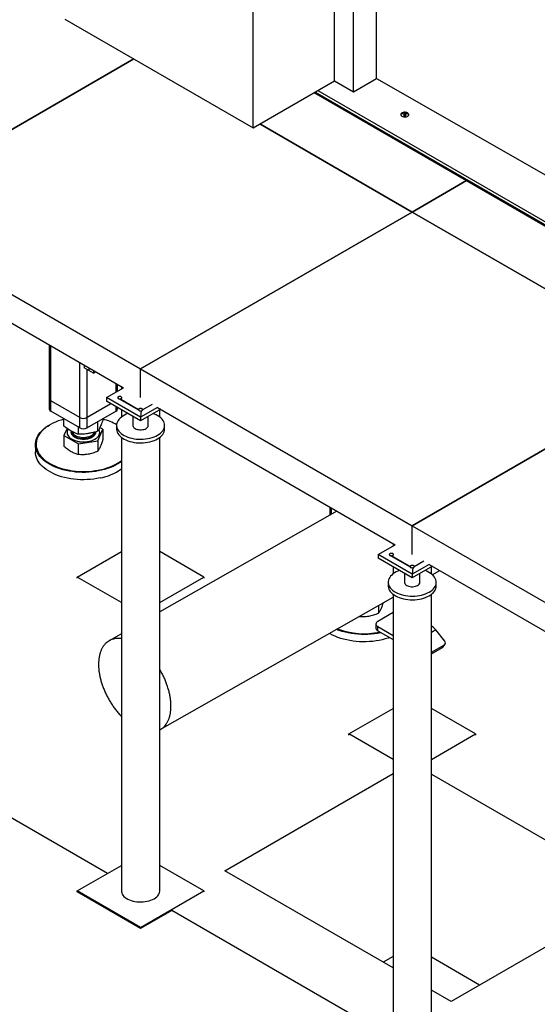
# Model space of a CAD drawing. Header units: millimetres. Extents: x 0 to 844, y 0 to 663.
# Tile 73 of 87: x 637 to 669, y 313 to 374. Entities that reach past the tile are written whole.
import ezdxf

# ---------------------------------------------------------------- set-up
doc = ezdxf.new("R2010")
doc.units = ezdxf.units.MM
doc.layers.add('TRAIT-FORT', color=4, linetype='Continuous', lineweight=25)

msp = doc.modelspace()

# ---------------------------------------------------------------- linework, layer by layer
at = {"layer": 'TRAIT-FORT', "color": 4, "linetype": 'Continuous', "lineweight": 25}
for p, q in [((656.173, 370.2092), (656.173, 429.0002)), ((658.8073, 370.3556), (658.8073, 429.1465)), ((657.3634, 369.5221), (657.3634, 428.313)), ((651.0904, 367.2751), (651.0904, 426.066)), ((639.329, 374.0648), (651.0904, 367.2751)), ((627.0946, 362.0156), (643.6478, 371.5716)), ((643.6478, 371.5716), (627.0946, 362.0156)), ((651.0904, 367.2751), (656.173, 370.2092)), ((656.173, 370.2092), (657.3634, 369.5221)), ((657.3634, 369.5221), (658.8073, 370.3556)), ((658.8073, 370.3556), (680.1204, 358.1671)), ((655.1301, 369.6072), (677.8263, 356.505)), ((654.9018, 369.4754), (664.4298, 363.975)), ((654.9604, 369.5092), (677.8263, 356.309)), ((660.549, 368.1283), (660.4836, 368.0906)), ((660.4836, 368.0906), (660.5076, 368.0391)), ((660.5076, 368.0391), (660.5968, 368.0253)), ((660.6382, 368.1145), (660.549, 368.1283)), ((660.549, 368.0327), (660.549, 368.1283)), ((660.5968, 368.0253), (660.6621, 368.063)), ((660.6621, 368.063), (660.6382, 368.1145)), ((660.6382, 368.0492), (660.6382, 368.1145)), ((651.5077, 367.516), (661.0357, 362.0156)), ((661.0357, 362.0156), (651.5077, 367.516)), ((661.0357, 362.0156), (664.4298, 363.975)), ((664.4298, 363.975), (661.0357, 362.0156)), ((664.4298, 363.975), (678.0063, 356.1374)), ((627.0946, 362.0156), (644.0651, 352.2187)), ((644.0651, 352.2187), (661.0357, 362.0156)), ((661.0357, 362.0156), (644.0651, 352.2187)), ((661.0357, 362.0156), (678.0063, 352.2187)), ((678.0063, 352.2187), (661.0357, 362.0156)), ((628.1552, 359.6069), (643.0045, 351.0346)), ((638.3608, 353.7153), (638.3608, 350.3609)), ((638.4546, 350.2302), (638.4546, 353.6612)), ((640.2648, 349.1852), (640.2648, 352.6162)), ((640.5476, 352.4529), (640.5476, 352.2881)), ((640.8304, 352.1248), (640.5476, 352.2881)), ((640.7173, 349.1852), (640.7173, 352.1901)), ((640.8304, 352.2896), (640.8304, 352.1248)), ((641.1133, 351.9616), (640.8304, 352.1248)), ((641.1133, 352.1264), (641.1133, 351.9616)), ((641.1133, 351.9616), (641.256, 352.044)), ((644.0651, 350.4223), (644.0651, 352.2187)), ((644.0651, 350.4223), (644.0651, 352.2187)), ((644.0651, 352.2187), (661.0357, 342.4218)), ((678.0063, 352.2187), (661.0357, 342.4218)), ((661.0357, 342.4218), (678.0063, 352.2187)), ((642.5275, 350.7592), (642.5275, 351.31)), ((642.6212, 350.8134), (642.6212, 351.2558)), ((642.8651, 351.115), (642.8651, 350.9542)), ((641.9438, 350.4223), (643.0045, 351.0346)), ((642.6728, 350.4756), (642.6521, 350.46)), ((642.6999, 350.4876), (642.6728, 350.4756)), ((642.7314, 350.4951), (642.6999, 350.4876)), ((642.7651, 350.4976), (642.7314, 350.4951)), ((642.7989, 350.4951), (642.7651, 350.4976)), ((642.8304, 350.4876), (642.7989, 350.4951)), ((642.8574, 350.4756), (642.8304, 350.4876)), ((642.8782, 350.46), (642.8574, 350.4756)), ((638.3608, 350.3609), (638.3608, 349.7076)), ((640.2648, 349.1852), (638.4546, 350.2302)), ((638.4546, 349.577), (638.4546, 350.2302)), ((642.204, 350.0435), (640.7173, 349.1852)), ((641.9438, 350.4223), (641.9438, 350.1937)), ((644.0651, 349.1977), (641.9438, 350.4223)), ((644.0651, 348.9691), (641.9438, 350.1937)), ((642.5275, 349.577), (642.5275, 349.8567)), ((642.6391, 350.4418), (642.6346, 350.4223)), ((642.6346, 350.4223), (642.6346, 350.4223)), ((642.6346, 350.4223), (642.6391, 350.4028)), ((642.6521, 350.46), (642.6391, 350.4418)), ((642.6391, 350.4028), (642.6521, 350.3846)), ((642.6521, 350.3846), (642.6728, 350.369)), ((642.6728, 350.369), (642.6999, 350.357)), ((642.6999, 350.357), (642.7314, 350.3495)), ((642.7314, 350.3495), (643.9391, 349.6523)), ((642.7314, 350.3495), (642.7651, 350.3469)), ((642.7651, 350.3469), (642.7989, 350.3495)), ((643.9346, 349.6718), (642.7651, 350.3469)), ((642.7989, 350.3495), (642.8304, 350.357)), ((642.8304, 350.357), (642.8574, 350.369)), ((642.8574, 350.369), (642.8782, 350.3846)), ((642.8912, 350.4418), (642.8782, 350.46)), ((642.8782, 350.3846), (642.8912, 350.4028)), ((642.8957, 350.4223), (642.8912, 350.4418)), ((642.8912, 350.4028), (642.8957, 350.4223)), ((642.8957, 350.4223), (642.8957, 350.4223)), ((644.7951, 350.0009), (644.1912, 349.6523)), ((640.2648, 348.532), (638.4546, 349.577)), ((642.5275, 349.577), (640.7173, 348.532)), ((642.6212, 349.7076), (642.6212, 349.8026)), ((642.8651, 349.6618), (642.8651, 349.2108)), ((643.5851, 349.2462), (643.5851, 348.6912)), ((643.9391, 349.6913), (643.9346, 349.6718)), ((643.9346, 349.6718), (643.9346, 349.6718)), ((643.9346, 349.6718), (643.9391, 349.6523)), ((643.9521, 349.7095), (643.9391, 349.6913)), ((643.9391, 349.6523), (643.9521, 349.6341)), ((643.9728, 349.7251), (643.9521, 349.7095)), ((643.9521, 349.6341), (643.9728, 349.6185)), ((643.9999, 349.7371), (643.9728, 349.7251)), ((643.9728, 349.6185), (643.9999, 349.6066)), ((644.0314, 349.7446), (643.9999, 349.7371)), ((643.9999, 349.6066), (644.0314, 349.599)), ((644.0651, 349.7472), (644.0314, 349.7446)), ((644.0314, 349.599), (644.0651, 349.5965)), ((645.1258, 349.81), (644.0651, 349.1977)), ((644.0989, 349.7446), (644.0651, 349.7472)), ((645.3238, 349.6957), (644.0651, 348.9691)), ((644.0989, 349.599), (644.0651, 349.1977)), ((644.0651, 349.5965), (644.0989, 349.599)), ((644.1304, 349.7371), (644.0989, 349.7446)), ((644.0989, 349.599), (644.1304, 349.6066)), ((644.1574, 349.7251), (644.1304, 349.7371)), ((644.1304, 349.6066), (644.1574, 349.6185)), ((644.1782, 349.7095), (644.1574, 349.7251)), ((644.1574, 349.6185), (644.1782, 349.6341)), ((644.1912, 349.6913), (644.1782, 349.7095)), ((644.1782, 349.6341), (644.1912, 349.6523)), ((644.1957, 349.6718), (644.1912, 349.6913)), ((644.1912, 349.6523), (644.1957, 349.6718)), ((644.1957, 349.6718), (644.1957, 349.6718)), ((644.5451, 348.6912), (644.5451, 349.2462)), ((645.1258, 349.81), (659.975, 341.2377)), ((645.2651, 349.2108), (645.2651, 349.6618)), ((638.3977, 348.7274), (638.3694, 348.711)), ((639.2682, 348.6482), (639.2682, 349.1073)), ((640.2648, 348.532), (640.2648, 349.1852)), ((640.7173, 348.532), (640.7173, 349.1852)), ((641.4, 348.3344), (641.4, 348.9261)), ((641.7139, 349.0449), (641.7139, 349.1073)), ((642.5651, 348.6912), (642.5651, 348.4626)), ((644.0651, 349.1977), (644.0651, 348.9691)), ((645.5651, 348.4626), (645.5651, 348.6912)), ((639.4672, 348.4997), (639.2682, 348.0493)), ((639.2682, 348.0493), (640.1772, 347.5371)), ((639.2682, 348.0493), (639.2682, 347.4012)), ((639.4688, 348.2542), (639.4688, 348.2477)), ((640.1772, 348.136), (640.1772, 348.5826)), ((641.1887, 348.2548), (641.1951, 348.2706)), ((641.4, 347.7355), (641.7139, 348.446)), ((641.5132, 348.2477), (641.5132, 348.2542)), ((641.7139, 348.446), (641.5203, 348.555)), ((641.7139, 348.446), (641.7139, 347.7979)), ((637.491, 347.4866), (637.491, 347.0294)), ((640.1772, 347.5371), (641.4, 347.7355)), ((640.1772, 346.889), (640.1772, 347.5371)), ((641.4, 347.7355), (641.4, 347.0873)), ((642.8651, 347.943), (642.8651, 319.6224)), ((645.2651, 319.6224), (645.2651, 347.943)), ((656.3324, 343.3406), (645.2651, 337.041)), ((655.8971, 343.5919), (655.8971, 343.0928)), ((655.9908, 343.1461), (655.9908, 343.5377)), ((661.0357, 340.6254), (661.0357, 342.4218)), ((661.0357, 342.4218), (678.0063, 332.6249)), ((661.0357, 340.6254), (661.0357, 342.4218)), ((659.8357, 341.3181), (659.8357, 341.1573)), ((640.1053, 339.2162), (642.8651, 340.8094)), ((648.0249, 339.2162), (645.2651, 340.8094)), ((658.9144, 340.6254), (659.975, 341.2377)), ((658.9144, 340.6254), (658.9144, 340.3968)), ((661.0357, 339.4008), (658.9144, 340.6254)), ((659.6096, 340.6449), (659.6052, 340.6254)), ((659.6052, 340.6254), (659.6052, 340.6254)), ((659.6052, 340.6254), (659.6096, 340.6059)), ((659.6227, 340.6631), (659.6096, 340.6449)), ((659.6434, 340.6787), (659.6227, 340.6631)), ((659.6704, 340.6907), (659.6434, 340.6787)), ((659.7019, 340.6982), (659.6704, 340.6907)), ((659.7357, 340.7008), (659.7019, 340.6982)), ((659.7695, 340.6982), (659.7357, 340.7008)), ((659.801, 340.6907), (659.7695, 340.6982)), ((659.828, 340.6787), (659.801, 340.6907)), ((659.8487, 340.6631), (659.828, 340.6787)), ((659.8618, 340.6449), (659.8487, 340.6631)), ((659.8662, 340.6254), (659.8618, 340.6449)), ((659.8618, 340.6059), (659.8662, 340.6254)), ((659.8662, 340.6254), (659.8662, 340.6254)), ((661.0357, 339.1722), (658.9144, 340.3968)), ((659.6096, 340.6059), (659.6227, 340.5877)), ((659.6227, 340.5877), (659.6434, 340.5721)), ((659.6434, 340.5721), (659.6704, 340.5601)), ((659.6704, 340.5601), (659.7019, 340.5526)), ((659.7019, 340.5526), (660.9096, 339.8554)), ((659.7019, 340.5526), (659.7357, 340.55)), ((659.7357, 340.55), (659.7695, 340.5526)), ((660.9052, 339.8749), (659.7357, 340.55)), ((659.7695, 340.5526), (659.801, 340.5601)), ((659.801, 340.5601), (659.828, 340.5721)), ((659.828, 340.5721), (659.8487, 340.5877)), ((659.8487, 340.5877), (659.8618, 340.6059)), ((662.0964, 340.0131), (661.0357, 339.4008)), ((661.7656, 340.204), (661.1618, 339.8554)), ((662.0964, 340.0131), (676.9456, 331.4408)), ((659.8357, 339.8649), (659.8357, 339.4139)), ((660.5557, 339.4493), (660.5557, 338.8943)), ((660.9096, 339.8944), (660.9052, 339.8749)), ((660.9052, 339.8749), (660.9052, 339.8749)), ((660.9052, 339.8749), (660.9096, 339.8554)), ((660.9227, 339.9126), (660.9096, 339.8944)), ((660.9096, 339.8554), (660.9227, 339.8372)), ((660.9434, 339.9282), (660.9227, 339.9126)), ((660.9227, 339.8372), (660.9434, 339.8216)), ((660.9704, 339.9402), (660.9434, 339.9282)), ((660.9434, 339.8216), (660.9704, 339.8097)), ((661.0019, 339.9477), (660.9704, 339.9402)), ((660.9704, 339.8097), (661.0019, 339.8021)), ((661.0357, 339.9503), (661.0019, 339.9477)), ((661.0019, 339.8021), (661.0357, 339.7996)), ((661.0695, 339.9477), (661.0357, 339.9503)), ((662.2944, 339.8988), (661.0357, 339.1722)), ((661.0357, 339.7996), (661.0695, 339.8021)), ((661.0695, 339.8021), (661.0357, 339.4008)), ((661.0357, 339.4008), (661.0357, 339.1722)), ((661.101, 339.9402), (661.0695, 339.9477)), ((661.0695, 339.8021), (661.101, 339.8097)), ((661.128, 339.9282), (661.101, 339.9402)), ((661.101, 339.8097), (661.128, 339.8216)), ((661.1487, 339.9126), (661.128, 339.9282)), ((661.128, 339.8216), (661.1487, 339.8372)), ((661.1618, 339.8944), (661.1487, 339.9126)), ((661.1487, 339.8372), (661.1618, 339.8554)), ((661.1662, 339.8749), (661.1618, 339.8944)), ((661.1618, 339.8554), (661.1662, 339.8749)), ((661.1662, 339.8749), (661.1662, 339.8749)), ((661.5157, 338.8943), (661.5157, 339.4493)), ((662.2357, 339.4139), (662.2357, 339.8649)), ((662.2906, 339.3672), (662.7562, 339.6322)), ((642.8651, 337.623), (640.1053, 339.2162)), ((640.1053, 339.1508), (640.1053, 339.2162)), ((645.2651, 337.623), (648.0249, 339.2162)), ((648.0249, 339.2162), (648.0249, 339.1508)), ((659.5357, 338.8943), (659.5357, 338.6657)), ((662.5357, 338.6657), (662.5357, 338.8943)), ((645.2938, 329.6926), (659.8357, 337.9699)), ((659.8357, 338.1461), (659.8357, 309.8255)), ((662.2357, 309.8255), (662.2357, 338.1461)), ((659.8357, 336.997), (658.8865, 336.4491)), ((658.9362, 337.4579), (658.9362, 336.9639)), ((658.7694, 336.2858), (658.7694, 336.0245)), ((658.8865, 335.8612), (658.8865, 336.1225)), ((658.8865, 336.1225), (659.8357, 335.5746)), ((658.8865, 335.8612), (659.8357, 335.3133)), ((662.2806, 336.1225), (662.2357, 336.1484)), ((662.2806, 336.1225), (662.2357, 336.0966)), ((662.5069, 335.9219), (662.2357, 335.7653)), ((663.0668, 335.2254), (662.5069, 335.9219)), ((642.8651, 335.6749), (642.1053, 335.2424)), ((662.2357, 334.5226), (663.0478, 334.9914)), ((662.2357, 334.4269), (662.9347, 334.8304)), ((662.9347, 334.8304), (663.0478, 334.9914)), ((662.9758, 334.8678), (663.089, 335.0288)), ((657.0759, 329.4193), (659.8357, 331.0125)), ((664.9955, 329.4193), (662.2357, 331.0125)), ((659.8357, 327.8261), (657.0759, 329.4193)), ((657.0759, 329.354), (657.0759, 329.4193)), ((662.2357, 327.8261), (664.9955, 329.4193)), ((664.9955, 329.4193), (664.9955, 329.354)), ((642.0004, 320.7164), (629.0462, 328.1947)), ((649.3228, 320.8795), (659.8357, 326.9485)), ((662.2357, 326.914), (674.4565, 319.8591)), ((640.1053, 319.6224), (642.8651, 321.2156)), ((648.0249, 319.6224), (645.2651, 321.2156)), ((659.8357, 314.8106), (649.3228, 320.8795)), ((644.0651, 317.3364), (640.1053, 319.6224)), ((640.1053, 319.5571), (640.1053, 319.6224)), ((644.0651, 317.2711), (640.1053, 319.5571)), ((644.0651, 317.3364), (648.0249, 319.6224)), ((648.0249, 319.6224), (648.0249, 319.5571)), ((674.6813, 319.1906), (663.4649, 312.7155)), ((646.0168, 318.3978), (644.0651, 317.2711)), ((658.971, 310.9195), (646.0168, 318.3978)), ((644.0651, 317.2711), (644.0651, 317.3364)), ((659.8357, 315.5169), (659.224, 315.1637)), ((665.2468, 313.7442), (662.2357, 315.4824)), ((663.4649, 312.7155), (662.2357, 313.4251))]:
    msp.add_line(p, q, dxfattribs=at)
at = {"layer": 'TRAIT-FORT', "color": 4, "linetype": 'Continuous', "lineweight": 25, "flags": 128}
for points in [[(660.3947, 367.9951), (660.4425, 367.9735), (660.4979, 367.9591), (660.5577, 367.9528), (660.6183, 367.9549), (660.6763, 367.9654), (660.7283, 367.9835), (660.7712, 368.0083), (660.8027, 368.0383), (660.8207, 368.0718), (660.8244, 368.1068), (660.8135, 368.1413), (660.7885, 368.1733), (660.7511, 368.2009), (660.7032, 368.2225), (660.6478, 368.2369), (660.5881, 368.2432), (660.5274, 368.2411), (660.4694, 368.2307), (660.4175, 368.2125), (660.3745, 368.1877), (660.3431, 368.1577), (660.325, 368.1242), (660.3213, 368.0892), (660.3323, 368.0547), (660.3572, 368.0228), (660.3947, 367.9951)], [(660.413, 367.9845), (660.3943, 367.9968), (660.3655, 368.025), (660.3497, 368.0564), (660.3479, 368.0891), (660.3602, 368.121), (660.386, 368.1501), (660.4234, 368.1746), (660.4703, 368.193), (660.5236, 368.2041), (660.58, 368.2072), (660.6359, 368.2021), (660.6879, 368.1891), (660.7327, 368.169)], [(660.7327, 368.169), (660.7674, 368.1432), (660.7899, 368.1132), (660.7988, 368.0809), (660.7934, 368.0483), (660.7742, 368.0176), (660.7424, 367.9905), (660.7327, 367.9845)], [(642.8574, 350.369), (642.8824, 350.3892), (642.8947, 350.413), (642.8929, 350.4378), (642.8773, 350.4609), (642.8495, 350.4798), (642.8126, 350.4925), (642.7705, 350.4976), (642.7279, 350.4945), (642.6893, 350.4836), (642.6589, 350.4661), (642.64, 350.4438), (642.6347, 350.4192), (642.6435, 350.3949), (642.6655, 350.3736), (642.6983, 350.3576), (642.7384, 350.3485), (642.7813, 350.3475), (642.8225, 350.3546), (642.8574, 350.369)], [(643.2728, 349.4265), (643.1689, 349.3856), (643.057, 349.3324), (642.9545, 349.2732), (642.8624, 349.2086), (642.7815, 349.1392), (642.7126, 349.0656), (642.6563, 348.9885), (642.6132, 348.9086), (642.5836, 348.8267), (642.5679, 348.7435), (642.5661, 348.6598), (642.5784, 348.5765), (642.6045, 348.4942), (642.6443, 348.4137), (642.6973, 348.3358), (642.7631, 348.2613), (642.8411, 348.1907), (642.9304, 348.1249), (643.0304, 348.0643), (643.1401, 348.0096), (643.2583, 347.9612), (643.3842, 347.9197), (643.5163, 347.8853), (643.6536, 347.8585), (643.7948, 347.8395), (643.9384, 347.8284), (644.0833, 347.8254), (644.2279, 347.8304), (644.3711, 347.8435), (644.5114, 347.8645), (644.6475, 347.8932), (644.7782, 347.9294), (644.9023, 347.9727), (645.0185, 348.0227), (645.1258, 348.0789), (645.1258, 348.0789)], [(643.2728, 349.4265), (643.1689, 349.3856), (643.057, 349.3324), (642.9545, 349.2732), (642.8624, 349.2086), (642.7815, 349.1392), (642.7126, 349.0656), (642.6563, 348.9885), (642.6132, 348.9086), (642.5836, 348.8267), (642.5679, 348.7435), (642.5661, 348.6598), (642.5784, 348.5765), (642.6045, 348.4942), (642.6443, 348.4137), (642.6973, 348.3358), (642.7631, 348.2613), (642.8411, 348.1907), (642.9304, 348.1249), (643.0304, 348.0643), (643.1401, 348.0096), (643.2583, 347.9612), (643.3842, 347.9197), (643.5163, 347.8853), (643.6536, 347.8585), (643.7948, 347.8395), (643.9384, 347.8284), (644.0833, 347.8254), (644.2279, 347.8304), (644.3711, 347.8435), (644.5114, 347.8645), (644.6475, 347.8932), (644.7782, 347.9294), (644.9023, 347.9727), (645.0185, 348.0227), (645.1258, 348.0789), (645.1258, 348.0789)], [(644.1574, 349.6185), (644.1824, 349.6387), (644.1947, 349.6625), (644.1929, 349.6873), (644.1773, 349.7104), (644.1495, 349.7293), (644.1126, 349.742), (644.0705, 349.7471), (644.0279, 349.744), (643.9893, 349.7331), (643.9589, 349.7156), (643.94, 349.6933), (643.9347, 349.6687), (643.9435, 349.6444), (643.9655, 349.6231), (643.9983, 349.6071), (644.0384, 349.5981), (644.0813, 349.5971), (644.1225, 349.6041), (644.1574, 349.6185)], [(645.1258, 348.0789), (645.2232, 348.1409), (645.3098, 348.208), (645.3848, 348.2796), (645.4475, 348.355), (645.4972, 348.4336), (645.5336, 348.5146), (645.5563, 348.5972), (645.565, 348.6808), (645.5598, 348.7644), (645.5406, 348.8473), (645.5076, 348.9288), (645.4611, 349.0081), (645.4017, 349.0844), (645.3297, 349.157), (645.2459, 349.2253), (645.1511, 349.2886), (645.0462, 349.3463), (644.9321, 349.3979), (644.8575, 349.4265)], [(645.1258, 348.0789), (645.2232, 348.1409), (645.3098, 348.208), (645.3848, 348.2796), (645.4475, 348.355), (645.4972, 348.4336), (645.5336, 348.5146), (645.5563, 348.5972), (645.565, 348.6808), (645.5598, 348.7644), (645.5406, 348.8473), (645.5076, 348.9288), (645.4611, 349.0081), (645.4017, 349.0844), (645.3297, 349.157), (645.2459, 349.2253), (645.1511, 349.2886), (645.0462, 349.3463), (644.9321, 349.3979), (644.8575, 349.4265)], [(642.8651, 346.4279), (642.789, 346.3733), (642.6505, 346.2845), (642.5017, 346.2013), (642.3433, 346.1243), (642.1761, 346.0538), (642.0008, 345.9901), (641.8184, 345.9335), (641.6296, 345.8843), (641.4354, 345.8428), (641.2367, 345.8091), (641.0344, 345.7834), (640.8296, 345.7658), (640.6231, 345.7565), (640.416, 345.7553), (640.2093, 345.7624), (640.0039, 345.7778), (639.8009, 345.8012), (639.6011, 345.8327), (639.4055, 345.8721), (639.2152, 345.9192), (639.0309, 345.9737), (638.8536, 346.0355), (638.6841, 346.1042), (638.5231, 346.1794), (638.3716, 346.2609), (638.2302, 346.3483), (638.0995, 346.441), (637.9803, 346.5388), (637.873, 346.641), (637.7781, 346.7473), (637.6962, 346.8571), (637.6277, 346.9699), (637.5727, 347.0852), (637.5317, 347.2024), (637.5048, 347.3209), (637.4921, 347.4403), (637.4937, 347.5598), (637.5096, 347.679), (637.5397, 347.7973), (637.5839, 347.9141), (637.6419, 348.0289), (637.7135, 348.1411), (637.7983, 348.2501), (637.8959, 348.3555), (638.006, 348.4568), (638.1278, 348.5535), (638.261, 348.6451), (638.3694, 348.711)], [(639.2682, 349.0754), (639.0906, 349.0247), (638.914, 348.9653), (638.7449, 348.8991), (638.5842, 348.8263), (638.4325, 348.7472), (638.2907, 348.6623), (638.1593, 348.5719), (638.0391, 348.4766), (637.9305, 348.3766), (637.8342, 348.2726), (637.7505, 348.165), (637.6799, 348.0543), (637.6226, 347.9411), (637.579, 347.8258), (637.5494, 347.7091), (637.5337, 347.5915), (637.5321, 347.4735), (637.5446, 347.3558), (637.5712, 347.2388), (637.6117, 347.1232), (637.6659, 347.0095), (637.7335, 346.8982), (637.8143, 346.7898), (637.9079, 346.685), (638.0137, 346.5841), (638.1314, 346.4876), (638.2603, 346.3961), (638.3999, 346.3099), (638.5494, 346.2295), (638.7081, 346.1553), (638.8754, 346.0875), (639.0504, 346.0266), (639.2322, 345.9728), (639.42, 345.9263), (639.6129, 345.8874), (639.8101, 345.8564), (640.0104, 345.8332), (640.2131, 345.8181), (640.417, 345.8111), (640.6214, 345.8122), (640.8251, 345.8214), (641.0272, 345.8388), (641.2267, 345.8641), (641.4228, 345.8974), (641.6144, 345.9384), (641.8007, 345.9869), (641.9807, 346.0427), (642.1536, 346.1055), (642.3186, 346.1751), (642.4749, 346.2511), (642.6217, 346.3331), (642.7584, 346.4208), (642.8651, 346.4988)], [(643.5851, 348.6912), (643.587, 348.6671), (643.6015, 348.6195), (643.6301, 348.5741), (643.6719, 348.5323), (643.7257, 348.4953), (643.7898, 348.4642), (643.8623, 348.4401), (643.9409, 348.4236), (644.0233, 348.4152), (644.107, 348.4152), (644.1894, 348.4236), (644.268, 348.4401), (644.3405, 348.4642), (644.4046, 348.4953)], [(643.5851, 348.6912), (643.587, 348.6671), (643.6015, 348.6195), (643.6301, 348.5741), (643.6719, 348.5323), (643.7257, 348.4953), (643.7898, 348.4642), (643.8623, 348.4401), (643.9409, 348.4236), (644.0233, 348.4152), (644.107, 348.4152), (644.1894, 348.4236), (644.268, 348.4401), (644.3405, 348.4642), (644.4046, 348.4953)], [(639.4688, 348.2477), (639.47, 348.2201), (639.4828, 348.1506), (639.5097, 348.0824), (639.5505, 348.0166), (639.6044, 347.954), (639.6708, 347.8955), (639.7487, 347.842), (639.837, 347.7941), (639.9345, 347.7527), (640.0398, 347.7181), (640.1515, 347.6911), (640.2679, 347.6718), (640.3875, 347.6606), (640.5085, 347.6576), (640.6292, 347.663), (640.748, 347.6765), (640.8632, 347.6981), (640.9732, 347.7273), (641.0765, 347.7639), (641.1715, 347.8073), (641.2569, 347.8568), (641.3316, 347.9119), (641.3945, 347.9716), (641.4447, 348.0352), (641.4815, 348.1018)], [(639.5302, 348.4556), (639.5172, 348.4336), (639.4873, 348.3659), (639.4715, 348.2966), (639.47, 348.2266), (639.4828, 348.1571), (639.5097, 348.089), (639.5505, 348.0231), (639.6044, 347.9605), (639.6708, 347.902), (639.7487, 347.8485), (639.837, 347.8007), (639.9345, 347.7592), (640.0398, 347.7247), (640.1515, 347.6976), (640.2679, 347.6783), (640.3875, 347.6671), (640.5085, 347.6642), (640.6292, 347.6695), (640.748, 347.683), (640.8632, 347.7046), (640.9732, 347.7339), (641.0765, 347.7704), (641.1715, 347.8138), (641.2569, 347.8634), (641.3316, 347.9184), (641.3945, 347.9781), (641.4447, 348.0418), (641.4815, 348.1084), (641.4815, 348.1084)], [(639.7717, 348.3046), (639.771, 348.2891), (639.7775, 348.2312), (639.7979, 348.1744), (639.8317, 348.1198), (639.8784, 348.0685), (639.937, 348.0214), (640.0064, 347.9795), (640.0852, 347.9435), (640.172, 347.9142), (640.2649, 347.8922), (640.3622, 347.8779), (640.4621, 347.8715), (640.5625, 347.8732), (640.6615, 347.883), (640.7572, 347.9006), (640.8477, 347.9258), (640.9313, 347.9579), (641.0063, 347.9965), (641.0713, 348.0407), (641.1249, 348.0898), (641.1663, 348.1426), (641.1945, 348.1983), (641.209, 348.2556), (641.2107, 348.2745)], [(639.7771, 348.3038), (639.7915, 348.2592), (639.822, 348.2039), (639.8656, 348.1517), (639.9213, 348.1034), (639.9881, 348.0601), (640.0647, 348.0226), (640.1496, 347.9916), (640.2412, 347.9677), (640.3376, 347.9515), (640.437, 347.9431), (640.5374, 347.9428), (640.637, 347.9505), (640.7337, 347.9662), (640.8257, 347.9895), (640.9111, 348.02), (640.9884, 348.057), (641.056, 348.0999), (641.1126, 348.1478), (641.1572, 348.1998), (641.1887, 348.2548)], [(642.5651, 348.4626), (642.5661, 348.4312), (642.5784, 348.3478), (642.6045, 348.2655), (642.6443, 348.1851), (642.6973, 348.1072), (642.7631, 348.0327), (642.8411, 347.9621), (642.9304, 347.8963), (643.0304, 347.8357), (643.1401, 347.781), (643.2583, 347.7326), (643.3842, 347.691), (643.5163, 347.6567), (643.6536, 347.6299), (643.7948, 347.6108), (643.9384, 347.5998), (644.0833, 347.5967), (644.2279, 347.6018), (644.3711, 347.6149), (644.5114, 347.6359), (644.6475, 347.6646), (644.7782, 347.7008), (644.9023, 347.7441), (645.0185, 347.7941), (645.1258, 347.8503)], [(642.5773, 348.5725), (642.5679, 348.5149), (642.5661, 348.4312), (642.5784, 348.3478), (642.6045, 348.2655), (642.6443, 348.1851), (642.6973, 348.1072), (642.7631, 348.0327), (642.8411, 347.9621), (642.9304, 347.8963), (643.0304, 347.8357), (643.1401, 347.781), (643.2583, 347.7326), (643.3842, 347.691), (643.5163, 347.6567), (643.6536, 347.6299), (643.7948, 347.6109), (643.9384, 347.5998), (644.0833, 347.5967), (644.2279, 347.6018), (644.3711, 347.6149), (644.5114, 347.6359), (644.6475, 347.6646), (644.7782, 347.7008), (644.9023, 347.7441), (645.0185, 347.7941), (645.1258, 347.8503)], [(645.1258, 347.8503), (645.2232, 347.9122), (645.3098, 347.9793), (645.3848, 348.0509), (645.4475, 348.1264), (645.4972, 348.205), (645.5336, 348.286), (645.5563, 348.3686), (645.565, 348.4521), (645.5651, 348.4626)], [(645.1258, 347.8503), (645.2232, 347.9122), (645.3098, 347.9793), (645.3848, 348.0509), (645.4475, 348.1264), (645.4972, 348.205), (645.5336, 348.286), (645.5563, 348.3686), (645.565, 348.452)], [(641.5331, 345.4053), (641.3365, 345.3677), (641.1359, 345.338), (640.9323, 345.3163), (640.7265, 345.3029), (640.5196, 345.2976), (640.3126, 345.3006), (640.1064, 345.3118), (639.902, 345.3312), (639.7005, 345.3587), (639.5027, 345.3942), (639.3097, 345.4374), (639.1222, 345.4883), (638.9413, 345.5465), (638.7678, 345.6117), (638.6025, 345.6837), (638.4462, 345.7622), (638.2996, 345.8466), (638.1635, 345.9367), (638.0384, 346.032), (637.9251, 346.1321), (637.824, 346.2364), (637.7356, 346.3445), (637.6603, 346.4559), (637.5985, 346.57), (637.5505, 346.6863), (637.5165, 346.8043), (637.4967, 346.9233), (637.491, 347.0294)], [(659.828, 340.5721), (659.853, 340.5923), (659.8652, 340.6161), (659.8635, 340.6409), (659.8478, 340.664), (659.8201, 340.6829), (659.7832, 340.6956), (659.7411, 340.7007), (659.6985, 340.6976), (659.6599, 340.6867), (659.6295, 340.6692), (659.6106, 340.6469), (659.6053, 340.6223), (659.6141, 340.598), (659.6361, 340.5767), (659.6689, 340.5607), (659.7089, 340.5517), (659.7519, 340.5506), (659.793, 340.5577), (659.828, 340.5721)], [(660.2433, 339.6296), (660.1394, 339.5887), (660.0275, 339.5355), (659.925, 339.4763), (659.8329, 339.4117), (659.752, 339.3423), (659.6831, 339.2687), (659.6269, 339.1916), (659.5837, 339.1117), (659.5542, 339.0298), (659.5384, 338.9466), (659.5367, 338.8629), (659.5489, 338.7796), (659.5751, 338.6973), (659.6148, 338.6168), (659.6679, 338.5389), (659.7337, 338.4644), (659.8116, 338.3939), (659.901, 338.328), (660.001, 338.2674), (660.1106, 338.2127), (660.2289, 338.1643), (660.3547, 338.1228), (660.4869, 338.0884), (660.6242, 338.0616), (660.7653, 338.0426), (660.909, 338.0315), (661.0538, 338.0285), (661.1985, 338.0335), (661.3417, 338.0466), (661.482, 338.0676), (661.6181, 338.0963), (661.7488, 338.1325), (661.8728, 338.1758), (661.989, 338.2258), (662.0964, 338.282), (662.0964, 338.282)], [(660.2433, 339.6296), (660.1394, 339.5887), (660.0275, 339.5355), (659.925, 339.4763), (659.8329, 339.4117), (659.752, 339.3423), (659.6831, 339.2687), (659.6269, 339.1916), (659.5837, 339.1117), (659.5542, 339.0298), (659.5384, 338.9466), (659.5367, 338.8629), (659.5489, 338.7796), (659.5751, 338.6973), (659.6148, 338.6168), (659.6679, 338.5389), (659.7337, 338.4644), (659.8116, 338.3939), (659.901, 338.328), (660.001, 338.2674), (660.1106, 338.2127), (660.2289, 338.1643), (660.3547, 338.1228), (660.4869, 338.0884), (660.6242, 338.0616), (660.7653, 338.0426), (660.909, 338.0315), (661.0538, 338.0285), (661.1985, 338.0335), (661.3417, 338.0466), (661.482, 338.0676), (661.6181, 338.0963), (661.7488, 338.1325), (661.8728, 338.1758), (661.989, 338.2258), (662.0964, 338.282), (662.0964, 338.282)], [(661.128, 339.8216), (661.153, 339.8418), (661.1652, 339.8656), (661.1635, 339.8904), (661.1478, 339.9135), (661.1201, 339.9324), (661.0832, 339.9451), (661.0411, 339.9502), (660.9985, 339.9471), (660.9599, 339.9363), (660.9295, 339.9187), (660.9106, 339.8964), (660.9053, 339.8718), (660.9141, 339.8475), (660.9361, 339.8262), (660.9689, 339.8102), (661.0089, 339.8012), (661.0519, 339.8002), (661.093, 339.8072), (661.128, 339.8216)], [(662.0964, 338.282), (662.1938, 338.344), (662.2804, 338.4111), (662.3554, 338.4827), (662.418, 338.5581), (662.4678, 338.6367), (662.5042, 338.7177), (662.5268, 338.8003), (662.5356, 338.8839), (662.5303, 338.9675), (662.5111, 339.0504), (662.4782, 339.1319), (662.4317, 339.2112), (662.3722, 339.2875), (662.3003, 339.3601), (662.2165, 339.4284), (662.1217, 339.4917), (662.0168, 339.5494), (661.9027, 339.601), (661.8281, 339.6296)], [(662.0964, 338.282), (662.1938, 338.344), (662.2804, 338.4111), (662.3554, 338.4827), (662.418, 338.5581), (662.4678, 338.6367), (662.5042, 338.7177), (662.5268, 338.8003), (662.5356, 338.8839), (662.5303, 338.9675), (662.5111, 339.0504), (662.4782, 339.1319), (662.4317, 339.2112), (662.3722, 339.2875), (662.3003, 339.3601), (662.2165, 339.4284), (662.1217, 339.4917), (662.0168, 339.5494), (661.9027, 339.601), (661.8281, 339.6296)], [(660.5557, 338.8943), (660.5575, 338.8702), (660.5721, 338.8226), (660.6007, 338.7772), (660.6425, 338.7354), (660.6963, 338.6984), (660.7604, 338.6673), (660.8328, 338.6432), (660.9115, 338.6267), (660.9939, 338.6183), (661.0775, 338.6183), (661.1599, 338.6267), (661.2386, 338.6432), (661.311, 338.6673), (661.3751, 338.6984)], [(660.5557, 338.8943), (660.5575, 338.8702), (660.5721, 338.8226), (660.6007, 338.7772), (660.6425, 338.7354), (660.6963, 338.6984), (660.7604, 338.6673), (660.8328, 338.6432), (660.9115, 338.6267), (660.9939, 338.6183), (661.0775, 338.6183), (661.1599, 338.6267), (661.2386, 338.6432), (661.311, 338.6673), (661.3751, 338.6984)], [(659.5357, 338.6657), (659.5367, 338.6343), (659.5489, 338.5509), (659.5751, 338.4686), (659.6148, 338.3882), (659.6679, 338.3103), (659.7337, 338.2358), (659.8116, 338.1652), (659.901, 338.0994), (660.001, 338.0388), (660.1106, 337.9841), (660.2289, 337.9357), (660.3547, 337.8941), (660.4869, 337.8598), (660.6242, 337.833), (660.7653, 337.814), (660.909, 337.8029), (661.0538, 337.7998), (661.1985, 337.8049), (661.3417, 337.818), (661.482, 337.839), (661.6181, 337.8677), (661.7488, 337.9039), (661.8728, 337.9472), (661.989, 337.9972), (662.0964, 338.0534)], [(659.5479, 338.7757), (659.5384, 338.718), (659.5367, 338.6343), (659.5489, 338.5509), (659.5751, 338.4686), (659.6148, 338.3882), (659.6679, 338.3103), (659.7337, 338.2358), (659.8116, 338.1652), (659.901, 338.0994), (660.001, 338.0388), (660.1106, 337.9841), (660.2289, 337.9357), (660.3547, 337.8942), (660.4869, 337.8598), (660.6242, 337.833), (660.7653, 337.814), (660.909, 337.8029), (661.0538, 337.7998), (661.1985, 337.8049), (661.3417, 337.818), (661.482, 337.839), (661.6181, 337.8677), (661.7488, 337.9039), (661.8728, 337.9472), (661.989, 337.9972), (662.0964, 338.0534)], [(662.0964, 338.0534), (662.1938, 338.1153), (662.2804, 338.1824), (662.3554, 338.254), (662.418, 338.3295), (662.4678, 338.4081), (662.5042, 338.4891), (662.5268, 338.5717), (662.5356, 338.6552), (662.5357, 338.6657)], [(662.0964, 338.0534), (662.1938, 338.1153), (662.2804, 338.1824), (662.3554, 338.254), (662.418, 338.3295), (662.4678, 338.4081), (662.5042, 338.4891), (662.5268, 338.5717), (662.5356, 338.6534)], [(658.8865, 336.4491), (658.8368, 336.4141), (658.7998, 336.3742), (658.777, 336.3308), (658.7694, 336.2858), (658.777, 336.2407), (658.7998, 336.1974), (658.8368, 336.1575), (658.8865, 336.1225)], [(659.6195, 335.4381), (659.5371, 335.4093), (659.3546, 335.3528), (659.1658, 335.3036), (658.9716, 335.2621), (658.7729, 335.2284), (658.5707, 335.2027), (658.3658, 335.1851), (658.1594, 335.1757), (657.9523, 335.1746), (657.7456, 335.1817), (657.5402, 335.197), (657.3371, 335.2205), (657.1373, 335.252), (656.9418, 335.2914), (656.7514, 335.3385), (656.5671, 335.393), (656.3898, 335.4548), (656.2203, 335.5235), (656.0594, 335.5987), (655.9079, 335.6802), (655.8612, 335.7077)], [(659.0902, 335.7437), (659.0694, 335.7392), (658.8728, 335.7015), (658.6722, 335.6718), (658.4685, 335.6501), (658.2627, 335.6367), (658.0559, 335.6314), (657.8488, 335.6344), (657.6426, 335.6456), (657.4383, 335.665), (657.2367, 335.6925), (657.039, 335.728), (656.8459, 335.7712), (656.6585, 335.8221), (656.4776, 335.8803), (656.304, 335.9455), (656.2899, 335.9513)], [(662.9347, 334.8304), (662.9599, 334.8493), (662.9758, 334.8678)], [(642.8651, 319.623), (642.8691, 319.5662), (642.8866, 319.4918), (642.918, 319.419), (642.9628, 319.3486), (643.0205, 319.2814), (643.0905, 319.2182), (643.1719, 319.1598), (643.2638, 319.1067), (643.3651, 319.0597), (643.4745, 319.0193), (643.591, 318.986), (643.7129, 318.9601), (643.839, 318.942), (643.9678, 318.9319), (644.0976, 318.9299), (644.2271, 318.936), (644.3547, 318.9501), (644.479, 318.9721), (644.5983, 319.0018), (644.7114, 319.0387), (644.817, 319.0824), (644.9137, 319.1325)], [(642.8651, 319.6224), (642.8691, 319.5662), (642.8866, 319.4918), (642.918, 319.419), (642.9628, 319.3486), (643.0205, 319.2814), (643.0905, 319.2182), (643.1719, 319.1598), (643.2638, 319.1067), (643.3651, 319.0597), (643.4745, 319.0193), (643.591, 318.986), (643.7129, 318.9601), (643.839, 318.942), (643.9678, 318.9319), (644.0976, 318.9299), (644.2271, 318.936), (644.3547, 318.9501), (644.479, 318.9721), (644.5983, 319.0018), (644.7114, 319.0387), (644.817, 319.0824), (644.9137, 319.1325)], [(644.9137, 319.1325), (645.0004, 319.1884), (645.0762, 319.2493), (645.1402, 319.3146), (645.1915, 319.3835), (645.2297, 319.4552), (645.2542, 319.5289), (645.2647, 319.6036), (645.2651, 319.6224)], [(644.9137, 319.1325), (645.0004, 319.1884), (645.0759, 319.249)]]:
    msp.add_lwpolyline(points, dxfattribs=at)
at = {"layer": 'TRAIT-FORT', "color": 4, "linetype": 'Continuous', "lineweight": 25}
for centre, radius, start, end in [((638.521, 350.3768), 0.1609, 185.694799, 245.625342), ((638.521, 349.7236), 0.1609, 185.694799, 245.625342), ((642.4611, 349.7236), 0.1609, 294.374658, 354.305201), ((640.491, 349.6219), 0.4918, 242.609672, 297.390328), ((640.8507, 345.6538), 3.5289, 60.574331, 75.841868), ((644.311, 348.7108), 0.235, 293.462125, 355.217734), ((640.491, 348.9687), 0.4918, 242.609672, 297.390328), ((641.1537, 348.2546), 0.359, 335.960913, 30.094818), ((641.1575, 348.2486), 0.3557, 335.626353, 359.843403), ((640.8967, 348.7571), 3.4117, 280.7512, 305.238173), ((661.2816, 338.9139), 0.235, 293.462125, 355.217734), ((658.0338, 340.5032), 4.8191, 249.586495, 281.778948), ((658.9695, 336.0445), 0.2012, 185.694799, 245.625342), ((661.8502, 335.4092), 0.8331, 37.978735, 58.894101), ((662.9613, 335.1162), 0.1518, 304.742049, 45.999642)]:
    msp.add_arc(centre, radius, start, end, dxfattribs=at)
for points, knots in [([(640.1772, 348.136), (640.1165, 348.1574), (640.0016, 348.1979), (639.8326, 348.2752), (639.6826, 348.357), (639.5436, 348.4448), (639.4087, 348.5389), (639.3166, 348.6106), (639.2682, 348.6482)], [0, 0, 0, 0, 0.2020684, 0.3826998, 0.5553146, 0.6929917, 0.8388942, 1, 1, 1, 1]), ([(641.7139, 349.0449), (641.6929, 348.9847), (641.6532, 348.8706), (641.5949, 348.7205), (641.5431, 348.6006), (641.4951, 348.5013), (641.4485, 348.414), (641.4167, 348.3618), (641.4, 348.3344)], [0, 0, 0, 0, 0.2020684, 0.3826998, 0.5553146, 0.6929917, 0.8388942, 1, 1, 1, 1]), ([(641.2275, 348.1458), (641.2136, 348.1202), (641.1851, 348.0675), (641.1091, 347.9943), (641.0075, 347.9281), (640.8817, 347.8742), (640.7628, 347.8425), (640.6633, 347.8261), (640.5645, 347.8159), (640.4428, 347.8137), (640.3022, 347.8267), (640.168, 347.8542), (640.0408, 347.8972), (639.9262, 347.9561), (639.8328, 348.0286), (639.778, 348.0973), (639.7494, 348.1547), (639.7322, 348.2117), (639.7262, 348.2697), (639.7398, 348.3116), (639.7444, 348.3257)], [0, 0, 0, 0, 0.05987436, 0.12333517, 0.1894343, 0.25693615, 0.32443799, 0.35752545, 0.39062199, 0.4540828, 0.51395716, 0.57383152, 0.63729233, 0.70339146, 0.77089331, 0.83839515, 0.87148261, 0.90457915, 0.96803996, 1, 1, 1, 1]), ([(641.4, 348.3344), (641.3184, 348.3083), (641.1638, 348.259), (640.9364, 348.2042), (640.7347, 348.1688), (640.5476, 348.1478), (640.3661, 348.1365), (640.2422, 348.1362), (640.1772, 348.136)], [0, 0, 0, 0, 0.2020684, 0.3826998, 0.5553146, 0.6929917, 0.8388942, 1, 1, 1, 1]), ([(641.2461, 348.2874), (641.2486, 348.2665), (641.2545, 348.2189), (641.2372, 348.1721), (641.2275, 348.1458)], [0, 0, 0, 0, 0.4380761, 1, 1, 1, 1]), ([(639.2682, 347.4012), (639.342, 347.3378), (639.4533, 347.2422), (639.6062, 347.134), (639.6838, 347.0879), (639.7227, 347.0649)], [0, 0, 0, 0, 0.4952513, 0.7468182, 1, 1, 1, 1]), ([(641.5569, 347.3624), (641.5832, 347.4259), (641.6364, 347.5545), (641.6879, 347.7161), (641.7139, 347.7979)], [0, 0, 0, 0, 0.4945107, 1, 1, 1, 1]), ([(639.7227, 347.0649), (639.7988, 347.026), (639.9528, 346.9474), (640.1018, 346.9086), (640.1772, 346.889)], [0, 0, 0, 0, 0.4945107, 1, 1, 1, 1]), ([(640.1772, 346.889), (640.2765, 346.8833), (640.4262, 346.8747), (640.6318, 346.8859), (640.7362, 346.9006), (640.7886, 346.908)], [0, 0, 0, 0, 0.4952513, 0.7468182, 1, 1, 1, 1]), ([(640.7886, 346.908), (640.891, 346.9286), (641.0982, 346.9704), (641.2987, 347.0481), (641.4, 347.0873)], [0, 0, 0, 0, 0.4945107, 1, 1, 1, 1]), ([(641.4, 347.0873), (641.4255, 347.1232), (641.4639, 347.1774), (641.5167, 347.2747), (641.5435, 347.3331), (641.5569, 347.3624)], [0, 0, 0, 0, 0.4952513, 0.7468182, 1, 1, 1, 1]), ([(659.0932, 337.2389), (659.1195, 337.3022), (659.1674, 337.4174), (659.2137, 337.5624), (659.2346, 337.6277)], [0, 0, 0, 0, 0.5492564, 1, 1, 1, 1]), ([(658.3248, 336.7845), (658.4273, 336.8052), (658.6344, 336.8469), (658.8349, 336.9246), (658.9362, 336.9639)], [0, 0, 0, 0, 0.4945107, 1, 1, 1, 1]), ([(658.9362, 336.9639), (658.9617, 336.9998), (659.0002, 337.0539), (659.0529, 337.1512), (659.0797, 337.2096), (659.0932, 337.2389)], [0, 0, 0, 0, 0.4952513, 0.7468182, 1, 1, 1, 1]), ([(657.7134, 336.7655), (657.8127, 336.7599), (657.9624, 336.7513), (658.168, 336.7625), (658.2725, 336.7771), (658.3248, 336.7845)], [0, 0, 0, 0, 0.4952513, 0.7468182, 1, 1, 1, 1]), ([(642.8651, 335.3758), (642.8354, 335.3798), (642.7469, 335.3916), (642.6051, 335.3894), (642.4407, 335.3698), (642.286, 335.3281), (642.1419, 335.2665), (642.0096, 335.1856), (641.8877, 335.0844), (641.7796, 334.9649), (641.6851, 334.8277), (641.6054, 334.6748), (641.5396, 334.5043), (641.4897, 334.3201), (641.4555, 334.1228), (641.4372, 333.9151), (641.4349, 333.6945), (641.4489, 333.4664), (641.4788, 333.2313), (641.5242, 332.9922), (641.5856, 332.7465), (641.6618, 332.5001), (641.7525, 332.2536), (641.8564, 332.0101), (641.9746, 331.7669), (642.1045, 331.5302), (642.2458, 331.3001), (642.3964, 331.0796), (642.5582, 330.8666), (642.7146, 330.6793), (642.8199, 330.5691), (642.8651, 330.5218)], [0, 0, 0, 0, 0.0177061, 0.0526731, 0.0884006, 0.1243908, 0.1591166, 0.1944637, 0.2298108, 0.265801, 0.3005269, 0.335874, 0.3712211, 0.4072113, 0.4419372, 0.4772843, 0.5126314, 0.5486216, 0.5833475, 0.6186946, 0.6540417, 0.6900319, 0.7247577, 0.7601048, 0.7954519, 0.8314421, 0.866168, 0.9015151, 0.9368622, 0.9728524, 1, 1, 1, 1]), ([(645.2651, 329.6778), (645.3067, 329.7015), (645.3933, 329.751), (645.5112, 329.8509), (645.6195, 329.97), (645.714, 330.1073), (645.7937, 330.2602), (645.8595, 330.4307), (645.9094, 330.6149), (645.9436, 330.8122), (645.9618, 331.0199), (645.9642, 331.2404), (645.9502, 331.4685), (645.9203, 331.7037), (645.8749, 331.9428), (645.8135, 332.1885), (645.7373, 332.4348), (645.6468, 332.6804), (645.5433, 332.9241), (645.4243, 333.1668), (645.3306, 333.3428), (645.2738, 333.4346), (645.2651, 333.4487)], [0, 0, 0, 0, 0.0481325, 0.1004204, 0.1536597, 0.2050287, 0.2573166, 0.3096046, 0.3628438, 0.4142128, 0.4665007, 0.5187887, 0.5720279, 0.6233969, 0.6756849, 0.7279728, 0.7812121, 0.832581, 0.8843067, 0.9371573, 0.9903965, 1, 1, 1, 1])]:
    msp.add_open_spline(points, degree=3, knots=knots, dxfattribs=at)

doc.saveas('drawing.dxf')
